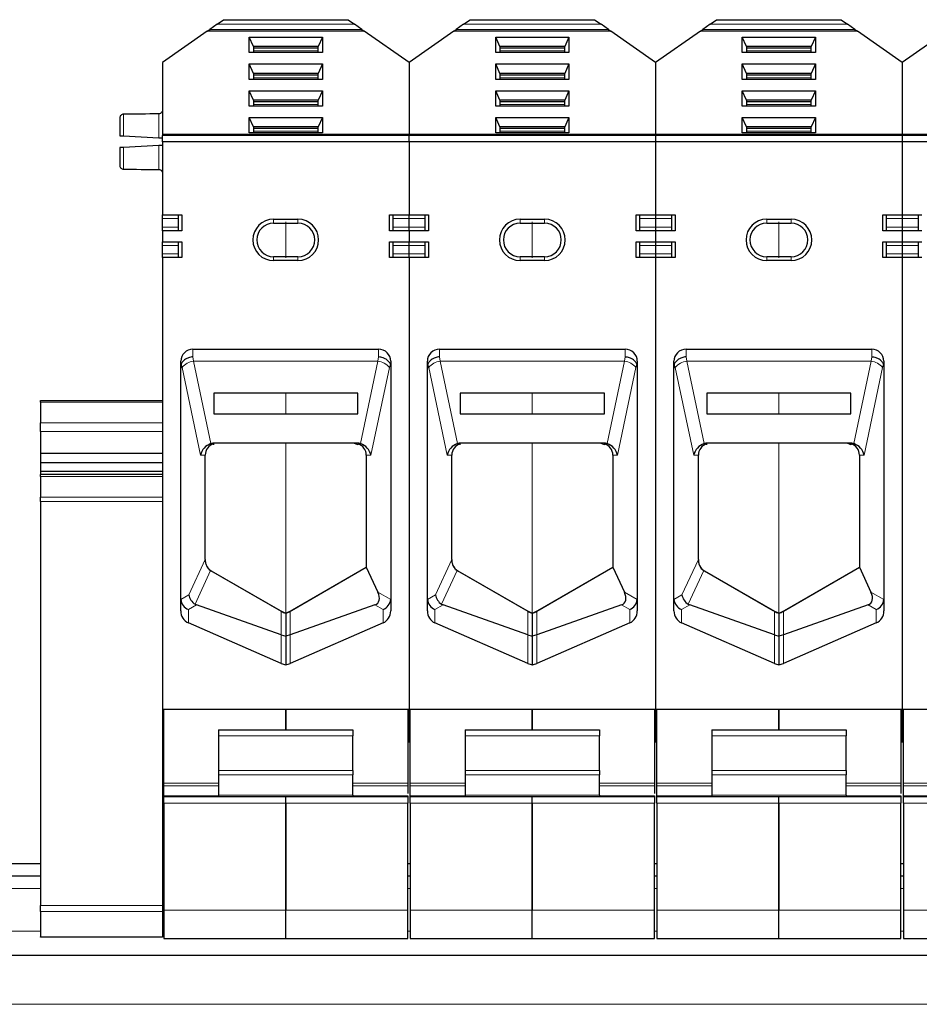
# Model space of a CAD drawing. Header units: millimetres. Extents: x 5 to 418, y 2 to 292.
# Tile 12 of 41: x 81 to 99, y 247 to 267. Entities that reach past the tile are written whole.
import ezdxf

# ---------------------------------------------------------------- set-up
doc = ezdxf.new("R2010")
doc.units = ezdxf.units.MM

msp = doc.modelspace()

# ---------------------------------------------------------------- linework, layer by layer
at = {"color": 7, "linetype": 'Continuous', "lineweight": 25}
for p, q in [((84.6195, 267.2784), (84.7509, 267.3704)), ((84.7509, 267.3704), (87.3009, 267.3704)), ((87.3009, 267.3704), (87.4323, 267.2784)), ((89.6695, 267.2784), (89.8009, 267.3704)), ((89.8009, 267.3704), (92.3509, 267.3704)), ((92.3509, 267.3704), (92.4823, 267.2784)), ((94.7195, 267.2784), (94.8509, 267.3704)), ((94.8509, 267.3704), (97.4009, 267.3704)), ((97.4009, 267.3704), (97.5323, 267.2784)), ((84.4173, 267.1368), (83.5009, 266.4952)), ((84.4173, 267.1368), (84.4678, 267.1722)), ((87.6345, 267.1368), (84.4173, 267.1368)), ((84.6195, 267.2784), (84.4678, 267.1722)), ((87.584, 267.1722), (87.4323, 267.2784)), ((87.584, 267.1722), (87.6345, 267.1368)), ((88.5509, 266.4952), (87.6345, 267.1368)), ((89.4673, 267.1368), (88.5509, 266.4952)), ((89.4673, 267.1368), (89.5178, 267.1722)), ((92.6845, 267.1368), (89.4673, 267.1368)), ((89.6695, 267.2784), (89.5178, 267.1722)), ((92.634, 267.1722), (92.4823, 267.2784)), ((92.634, 267.1722), (92.6845, 267.1368)), ((93.6009, 266.4952), (92.6845, 267.1368)), ((94.5173, 267.1368), (93.6009, 266.4952)), ((94.5173, 267.1368), (94.5678, 267.1722)), ((97.7345, 267.1368), (94.5173, 267.1368)), ((94.7195, 267.2784), (94.5678, 267.1722)), ((97.684, 267.1722), (97.5323, 267.2784)), ((97.684, 267.1722), (97.7345, 267.1368)), ((98.6509, 266.4952), (97.7345, 267.1368)), ((99.5673, 267.1368), (98.6509, 266.4952)), ((85.276, 267.0133), (86.7758, 267.0133)), ((85.276, 266.6964), (85.276, 267.0133)), ((85.3634, 266.819), (85.276, 267.0133)), ((86.7758, 267.0133), (86.6884, 266.819)), ((86.7758, 267.0133), (86.7758, 266.6964)), ((90.326, 267.0133), (91.8258, 267.0133)), ((90.326, 266.6964), (90.326, 267.0133)), ((90.4134, 266.819), (90.326, 267.0133)), ((91.8258, 267.0133), (91.7384, 266.819)), ((91.8258, 267.0133), (91.8258, 266.6964)), ((95.376, 267.0133), (96.8758, 267.0133)), ((95.376, 266.6964), (95.376, 267.0133)), ((95.4634, 266.819), (95.376, 267.0133)), ((96.8758, 267.0133), (96.7884, 266.819)), ((96.8758, 267.0133), (96.8758, 266.6964)), ((86.6884, 266.819), (85.3634, 266.819)), ((85.3634, 266.8189), (85.3634, 266.6964)), ((86.6884, 266.7836), (85.3634, 266.7836)), ((86.6884, 266.6964), (86.6884, 266.8189)), ((91.7384, 266.819), (90.4134, 266.819)), ((90.4134, 266.8189), (90.4134, 266.6964)), ((91.7384, 266.7836), (90.4134, 266.7836)), ((91.7384, 266.6964), (91.7384, 266.8189)), ((96.7884, 266.819), (95.4634, 266.819)), ((95.4634, 266.8189), (95.4634, 266.6964)), ((96.7884, 266.7836), (95.4634, 266.7836)), ((96.7884, 266.6964), (96.7884, 266.8189)), ((86.7758, 266.6964), (85.276, 266.6964)), ((91.8258, 266.6964), (90.326, 266.6964)), ((96.8758, 266.6964), (95.376, 266.6964)), ((83.5009, 266.4952), (83.5009, 265.0208)), ((85.276, 266.4647), (86.7758, 266.4647)), ((85.276, 266.1478), (85.276, 266.4647)), ((85.3634, 266.2704), (85.276, 266.4647)), ((86.7758, 266.4647), (86.6884, 266.2704)), ((86.7758, 266.4647), (86.7758, 266.1478)), ((88.5509, 266.4952), (88.5509, 265.0208)), ((90.326, 266.4647), (91.8258, 266.4647)), ((90.326, 266.1478), (90.326, 266.4647)), ((90.4134, 266.2704), (90.326, 266.4647)), ((91.8258, 266.4647), (91.7384, 266.2704)), ((91.8258, 266.4647), (91.8258, 266.1478)), ((93.6009, 266.4952), (93.6009, 265.0208)), ((95.376, 266.4647), (96.8758, 266.4647)), ((95.376, 266.1478), (95.376, 266.4647)), ((95.4634, 266.2704), (95.376, 266.4647)), ((96.8758, 266.4647), (96.7884, 266.2704)), ((96.8758, 266.4647), (96.8758, 266.1478)), ((98.6509, 266.4952), (98.6509, 265.0208)), ((86.7758, 266.1478), (85.276, 266.1478)), ((86.6884, 266.2704), (85.3634, 266.2704)), ((85.3634, 266.2703), (85.3634, 266.1478)), ((86.6884, 266.235), (85.3634, 266.235)), ((86.6884, 266.1478), (86.6884, 266.2703)), ((91.8258, 266.1478), (90.326, 266.1478)), ((91.7384, 266.2704), (90.4134, 266.2704)), ((90.4134, 266.2703), (90.4134, 266.1478)), ((91.7384, 266.235), (90.4134, 266.235)), ((91.7384, 266.1478), (91.7384, 266.2703)), ((96.8758, 266.1478), (95.376, 266.1478)), ((96.7884, 266.2704), (95.4634, 266.2704)), ((95.4634, 266.2703), (95.4634, 266.1478)), ((96.7884, 266.235), (95.4634, 266.235)), ((96.7884, 266.1478), (96.7884, 266.2703)), ((85.276, 265.9161), (86.7758, 265.9161)), ((85.276, 265.5992), (85.276, 265.9161)), ((85.3634, 265.7218), (85.276, 265.9161)), ((86.7758, 265.9161), (86.6884, 265.7218)), ((86.7758, 265.9161), (86.7758, 265.5992)), ((90.326, 265.9161), (91.8258, 265.9161)), ((90.326, 265.5992), (90.326, 265.9161)), ((90.4134, 265.7218), (90.326, 265.9161)), ((91.8258, 265.9161), (91.7384, 265.7218)), ((91.8258, 265.9161), (91.8258, 265.5992)), ((95.376, 265.9161), (96.8758, 265.9161)), ((95.376, 265.5992), (95.376, 265.9161)), ((95.4634, 265.7218), (95.376, 265.9161)), ((96.8758, 265.9161), (96.7884, 265.7218)), ((96.8758, 265.9161), (96.8758, 265.5992)), ((86.6884, 265.7218), (85.3634, 265.7218)), ((85.3634, 265.7217), (85.3634, 265.5992)), ((86.6884, 265.5992), (86.6884, 265.7217)), ((91.7384, 265.7218), (90.4134, 265.7218)), ((90.4134, 265.7217), (90.4134, 265.5992)), ((91.7384, 265.5992), (91.7384, 265.7217)), ((96.7884, 265.7218), (95.4634, 265.7218)), ((95.4634, 265.7217), (95.4634, 265.5992)), ((96.7884, 265.5992), (96.7884, 265.7217)), ((86.7758, 265.5992), (85.276, 265.5992)), ((86.6884, 265.6864), (85.3634, 265.6864)), ((91.8258, 265.5992), (90.326, 265.5992)), ((91.7384, 265.6864), (90.4134, 265.6864)), ((96.8758, 265.5992), (95.376, 265.5992)), ((96.7884, 265.6864), (95.4634, 265.6864)), ((85.276, 265.3675), (86.7758, 265.3675)), ((85.276, 265.0506), (85.276, 265.3675)), ((85.3634, 265.1731), (85.276, 265.3675)), ((86.7758, 265.3675), (86.6884, 265.1731)), ((86.7758, 265.3675), (86.7758, 265.0506)), ((90.326, 265.3675), (91.8258, 265.3675)), ((90.326, 265.0506), (90.326, 265.3675)), ((90.4134, 265.1731), (90.326, 265.3675)), ((91.8258, 265.3675), (91.7384, 265.1731)), ((91.8258, 265.3675), (91.8258, 265.0506)), ((95.376, 265.3675), (96.8758, 265.3675)), ((95.376, 265.0506), (95.376, 265.3675)), ((95.4634, 265.1731), (95.376, 265.3675)), ((96.8758, 265.3675), (96.7884, 265.1731)), ((96.8758, 265.3675), (96.8758, 265.0506)), ((85.3634, 265.1731), (85.3634, 265.0506)), ((86.6884, 265.1731), (85.3634, 265.1731)), ((86.6884, 265.1378), (85.3634, 265.1378)), ((86.6884, 265.0506), (86.6884, 265.1731)), ((90.4134, 265.1731), (90.4134, 265.0506)), ((91.7384, 265.1731), (90.4134, 265.1731)), ((91.7384, 265.1378), (90.4134, 265.1378)), ((91.7384, 265.0506), (91.7384, 265.1731)), ((95.4634, 265.1731), (95.4634, 265.0506)), ((96.7884, 265.1731), (95.4634, 265.1731)), ((96.7884, 265.1378), (95.4634, 265.1378)), ((96.7884, 265.0506), (96.7884, 265.1731)), ((82.6259, 264.9913), (82.6366, 264.9907)), ((82.7009, 264.9873), (83.4259, 264.9493)), ((88.5509, 265.0208), (83.5009, 265.0208)), ((83.5009, 265.0208), (83.5009, 264.9991)), ((83.5009, 264.8704), (83.5009, 264.9991)), ((86.7758, 265.0506), (85.276, 265.0506)), ((93.6009, 265.0208), (88.5509, 265.0208)), ((88.5509, 265.0208), (88.5509, 264.9991)), ((88.5509, 264.8704), (88.5509, 264.9991)), ((91.8258, 265.0506), (90.326, 265.0506)), ((98.6509, 265.0208), (93.6009, 265.0208)), ((93.6009, 264.9991), (93.6009, 265.0208)), ((93.6009, 264.9991), (93.6009, 264.8704)), ((96.8758, 265.0506), (95.376, 265.0506)), ((103.7009, 265.0208), (98.6509, 265.0208)), ((98.6509, 264.9991), (98.6509, 265.0208)), ((98.6509, 264.9991), (98.6509, 264.8704)), ((83.4259, 264.7915), (82.7009, 264.7535)), ((83.5009, 264.8704), (83.5009, 263.3704)), ((88.5509, 264.8704), (83.5009, 264.8704)), ((88.5509, 264.8704), (88.5509, 263.3704)), ((93.6009, 264.8704), (88.5509, 264.8704)), ((93.6009, 264.8704), (93.6009, 263.3704)), ((98.6509, 264.8704), (93.6009, 264.8704)), ((98.6509, 264.8704), (98.6509, 263.3704)), ((103.7009, 264.8704), (98.6509, 264.8704)), ((83.5009, 263.3704), (83.9009, 263.3704)), ((83.5009, 263.2954), (83.5009, 263.3704)), ((83.5009, 263.1204), (83.5009, 263.2954)), ((83.8259, 263.3704), (83.8259, 263.2954)), ((83.8259, 263.2954), (83.8259, 263.1204)), ((83.9009, 263.3704), (83.9009, 263.0454)), ((88.1509, 263.3704), (88.5509, 263.3704)), ((88.1509, 263.0454), (88.1509, 263.3704)), ((88.2259, 263.2954), (88.2259, 263.3704)), ((88.2259, 263.1204), (88.2259, 263.2954)), ((88.5509, 263.3704), (88.9509, 263.3704)), ((88.5509, 263.2954), (88.5509, 263.3704)), ((88.5509, 263.1204), (88.5509, 263.2954)), ((88.8759, 263.3704), (88.8759, 263.2954)), ((88.8759, 263.2954), (88.8759, 263.1204)), ((88.9509, 263.3704), (88.9509, 263.0454)), ((93.2009, 263.3704), (93.6009, 263.3704)), ((93.2009, 263.0454), (93.2009, 263.3704)), ((93.2759, 263.2954), (93.2759, 263.3704)), ((93.2759, 263.1204), (93.2759, 263.2954)), ((93.6009, 263.3704), (93.6009, 263.2954)), ((93.6009, 263.3704), (94.0009, 263.3704)), ((93.6009, 263.2954), (93.6009, 263.1204)), ((93.9259, 263.3704), (93.9259, 263.2954)), ((93.9259, 263.2954), (93.9259, 263.1204)), ((94.0009, 263.3704), (94.0009, 263.0454)), ((98.2509, 263.3704), (98.6509, 263.3704)), ((98.2509, 263.0454), (98.2509, 263.3704)), ((98.3259, 263.2954), (98.3259, 263.3704)), ((98.3259, 263.1204), (98.3259, 263.2954)), ((98.6509, 263.3704), (98.6509, 263.2954)), ((98.6509, 263.3704), (99.0509, 263.3704)), ((98.6509, 263.2954), (98.6509, 263.1204)), ((98.9759, 263.3704), (98.9759, 263.2954)), ((98.9759, 263.2954), (98.9759, 263.1204)), ((83.5009, 263.0454), (83.5009, 263.1204)), ((83.8259, 263.1204), (83.8259, 263.0454)), ((85.7759, 263.2815), (86.2759, 263.2815)), ((85.7759, 263.2017), (86.2759, 263.2017)), ((88.2259, 263.0454), (88.2259, 263.1204)), ((88.5509, 263.0454), (88.5509, 263.1204)), ((88.8759, 263.1204), (88.8759, 263.0454)), ((90.8259, 263.2815), (91.3259, 263.2815)), ((90.8259, 263.2017), (91.3259, 263.2017)), ((93.2759, 263.0454), (93.2759, 263.1204)), ((93.6009, 263.1204), (93.6009, 263.0454)), ((93.9259, 263.1204), (93.9259, 263.0454)), ((95.8759, 263.2815), (96.3759, 263.2815)), ((95.8759, 263.2017), (96.3759, 263.2017)), ((98.3259, 263.0454), (98.3259, 263.1204)), ((98.6509, 263.1204), (98.6509, 263.0454)), ((98.9759, 263.1204), (98.9759, 263.0454)), ((83.5009, 263.0454), (83.5009, 262.8204)), ((83.9009, 263.0454), (83.5009, 263.0454)), ((88.5509, 263.0454), (88.1509, 263.0454)), ((88.5509, 263.0454), (88.5509, 262.8204)), ((88.9509, 263.0454), (88.5509, 263.0454)), ((93.6009, 263.0454), (93.2009, 263.0454)), ((93.6009, 263.0454), (93.6009, 262.8204)), ((94.0009, 263.0454), (93.6009, 263.0454)), ((98.6509, 263.0454), (98.2509, 263.0454)), ((98.6509, 263.0454), (98.6509, 262.8204)), ((99.0509, 263.0454), (98.6509, 263.0454)), ((83.5009, 262.8204), (83.9009, 262.8204)), ((83.5009, 262.7454), (83.5009, 262.8204)), ((83.5009, 262.5704), (83.5009, 262.7454)), ((83.8259, 262.8204), (83.8259, 262.7454)), ((83.8259, 262.7454), (83.8259, 262.5704)), ((83.9009, 262.8204), (83.9009, 262.4954)), ((88.1509, 262.4954), (88.1509, 262.8204)), ((88.1509, 262.8204), (88.5509, 262.8204)), ((88.2259, 262.7454), (88.2259, 262.8204)), ((88.2259, 262.5704), (88.2259, 262.7454)), ((88.5509, 262.8204), (88.9509, 262.8204)), ((88.5509, 262.7454), (88.5509, 262.8204)), ((88.5509, 262.5704), (88.5509, 262.7454)), ((88.8759, 262.8204), (88.8759, 262.7454)), ((88.8759, 262.7454), (88.8759, 262.5704)), ((88.9509, 262.8204), (88.9509, 262.4954)), ((93.2009, 262.8204), (93.6009, 262.8204)), ((93.2009, 262.4954), (93.2009, 262.8204)), ((93.2759, 262.7454), (93.2759, 262.8204)), ((93.2759, 262.5704), (93.2759, 262.7454)), ((93.6009, 262.8204), (93.6009, 262.7454)), ((93.6009, 262.8204), (94.0009, 262.8204)), ((93.6009, 262.7454), (93.6009, 262.5704)), ((93.9259, 262.8204), (93.9259, 262.7454)), ((93.9259, 262.7454), (93.9259, 262.5704)), ((94.0009, 262.8204), (94.0009, 262.4954)), ((98.2509, 262.8204), (98.6509, 262.8204)), ((98.2509, 262.4954), (98.2509, 262.8204)), ((98.3259, 262.7454), (98.3259, 262.8204)), ((98.3259, 262.5704), (98.3259, 262.7454)), ((98.6509, 262.8204), (98.6509, 262.7454)), ((98.6509, 262.8204), (99.0509, 262.8204)), ((98.6509, 262.7454), (98.6509, 262.5704)), ((98.9759, 262.8204), (98.9759, 262.7454)), ((98.9759, 262.7454), (98.9759, 262.5704)), ((83.5009, 262.4954), (83.5009, 262.5704)), ((83.5009, 262.4954), (83.5009, 253.2453)), ((83.9009, 262.4954), (83.5009, 262.4954)), ((83.8259, 262.5704), (83.8259, 262.4954)), ((86.2759, 262.5142), (85.7759, 262.5142)), ((88.5509, 262.4954), (88.1509, 262.4954)), ((88.2259, 262.4954), (88.2259, 262.5704)), ((88.5509, 262.4954), (88.5509, 262.5704)), ((88.5509, 262.4954), (88.5509, 253.2453)), ((88.9509, 262.4954), (88.5509, 262.4954)), ((88.8759, 262.5704), (88.8759, 262.4954)), ((91.3259, 262.5142), (90.8259, 262.5142)), ((93.6009, 262.4954), (93.2009, 262.4954)), ((93.2759, 262.4954), (93.2759, 262.5704)), ((93.6009, 262.5704), (93.6009, 262.4954)), ((93.6009, 262.4954), (93.6009, 253.2453)), ((94.0009, 262.4954), (93.6009, 262.4954)), ((93.9259, 262.5704), (93.9259, 262.4954)), ((96.3759, 262.5142), (95.8759, 262.5142)), ((98.6509, 262.4954), (98.2509, 262.4954)), ((98.3259, 262.4954), (98.3259, 262.5704)), ((98.6509, 262.5704), (98.6509, 262.4954)), ((98.6509, 262.4954), (98.6509, 253.2453)), ((99.0509, 262.4954), (98.6509, 262.4954)), ((98.9759, 262.5704), (98.9759, 262.4954)), ((86.2759, 262.4343), (85.7759, 262.4343)), ((91.3259, 262.4343), (90.8259, 262.4343)), ((96.3759, 262.4343), (95.8759, 262.4343)), ((84.1259, 260.6204), (87.9259, 260.6204)), ((89.1759, 260.6204), (92.9759, 260.6204)), ((94.2259, 260.6204), (98.0259, 260.6204)), ((83.8759, 255.2562), (83.8759, 260.3704)), ((88.1759, 260.3704), (88.1759, 255.2562)), ((88.9259, 255.2562), (88.9259, 260.3704)), ((93.2259, 260.3704), (93.2259, 255.2562)), ((93.9759, 255.2562), (93.9759, 260.3704)), ((98.2759, 260.3704), (98.2759, 255.2562)), ((87.5009, 259.7204), (84.5509, 259.7204)), ((84.5509, 259.7204), (84.5509, 259.2954)), ((87.5009, 259.2954), (87.5009, 259.7204)), ((92.5509, 259.7204), (89.6009, 259.7204)), ((89.6009, 259.7204), (89.6009, 259.2954)), ((92.5509, 259.2954), (92.5509, 259.7204)), ((97.6009, 259.7204), (94.6509, 259.7204)), ((94.6509, 259.7204), (94.6509, 259.2954)), ((97.6009, 259.2954), (97.6009, 259.7204)), ((81.0009, 259.5703), (83.5009, 259.5703)), ((81.0009, 259.5337), (81.0009, 259.5703)), ((81.0009, 259.5337), (81.0009, 259.1087)), ((84.5509, 259.2954), (87.5009, 259.2954)), ((89.6009, 259.2954), (92.5509, 259.2954)), ((94.6509, 259.2954), (97.6009, 259.2954)), ((81.0009, 258.9319), (81.0009, 259.1087)), ((81.0009, 258.9319), (81.0009, 258.49)), ((84.5509, 258.6599), (84.5509, 258.6838)), ((87.4826, 258.6953), (84.5692, 258.6953)), ((87.5009, 258.6838), (87.5009, 258.6599)), ((89.6009, 258.6599), (89.6009, 258.6838)), ((92.5326, 258.6953), (89.6192, 258.6953)), ((92.5509, 258.6838), (92.5509, 258.6599)), ((94.6509, 258.6599), (94.6509, 258.6838)), ((97.5826, 258.6953), (94.6692, 258.6953)), ((97.6009, 258.6838), (97.6009, 258.6599)), ((81.0009, 258.49), (83.5009, 258.49)), ((81.0009, 258.49), (81.0009, 258.2955)), ((84.3759, 256.3109), (84.3759, 258.4453)), ((87.6759, 258.4453), (87.6759, 256.1504)), ((89.4259, 256.3109), (89.4259, 258.4453)), ((92.7259, 258.4453), (92.7259, 256.1504)), ((94.4759, 256.3109), (94.4759, 258.4453)), ((97.7759, 258.4453), (97.7759, 256.1504)), ((81.0009, 258.2955), (83.5009, 258.2955)), ((81.0009, 258.2955), (81.0009, 258.1187)), ((81.0009, 258.1187), (83.5009, 258.1187)), ((81.0009, 258.1187), (81.0009, 258.0493)), ((83.5009, 258.0493), (81.0009, 258.0493)), ((81.0009, 258.0127), (81.0009, 258.0493)), ((81.0009, 258.0127), (81.0009, 257.5877)), ((81.0009, 257.4993), (81.0009, 257.5877)), ((81.0009, 257.4993), (81.0009, 249.2189)), ((84.3759, 256.3109), (84.3759, 256.2947)), ((89.4259, 256.3109), (89.4259, 256.2947)), ((94.4759, 256.3109), (94.4759, 256.2947)), ((84.4877, 256.0857), (85.9349, 255.2481)), ((84.5009, 256.0782), (85.9099, 255.2647)), ((86.1169, 255.2481), (87.6759, 256.1504)), ((86.1419, 255.2647), (87.6759, 256.1504)), ((87.676, 256.1504), (87.9108, 255.6412)), ((89.5377, 256.0857), (90.9849, 255.2481)), ((89.5509, 256.0782), (90.9599, 255.2647)), ((91.1669, 255.2481), (92.7259, 256.1504)), ((91.1919, 255.2647), (92.7259, 256.1504)), ((92.726, 256.1504), (92.9608, 255.6412)), ((94.5877, 256.0857), (96.0349, 255.2481)), ((94.6009, 256.0782), (96.0099, 255.2647)), ((96.2169, 255.2481), (97.7759, 256.1504)), ((96.2419, 255.2647), (97.7759, 256.1504)), ((97.776, 256.1504), (98.0108, 255.6412)), ((85.9349, 254.7648), (84.2003, 255.378)), ((87.8515, 255.378), (86.1169, 254.7648)), ((90.9849, 254.7648), (89.2503, 255.378)), ((92.9015, 255.378), (91.1669, 254.7648)), ((96.0349, 254.7648), (94.3003, 255.378)), ((97.9515, 255.378), (96.2169, 254.7648)), ((86.0259, 255.2092), (86.0259, 254.741)), ((91.0759, 255.2092), (91.0759, 254.741)), ((96.1259, 255.2092), (96.1259, 254.741)), ((85.9349, 254.1809), (84.0312, 255.01)), ((88.0206, 255.01), (86.1169, 254.1809)), ((90.9849, 254.1809), (89.0812, 255.01)), ((93.0706, 255.01), (91.1669, 254.1809)), ((96.0349, 254.1809), (94.1312, 255.01)), ((98.1206, 255.01), (96.2169, 254.1809)), ((85.9349, 254.7648), (86.0259, 254.741)), ((86.1169, 254.7648), (86.0259, 254.741)), ((86.0259, 254.741), (86.0259, 254.1517)), ((90.9849, 254.7648), (91.0759, 254.741)), ((91.1669, 254.7648), (91.0759, 254.741)), ((91.0759, 254.741), (91.0759, 254.1517)), ((96.0349, 254.7648), (96.1259, 254.741)), ((96.2169, 254.7648), (96.1259, 254.741)), ((96.1259, 254.741), (96.1259, 254.1517)), ((83.5009, 253.2453), (88.5509, 253.2453)), ((83.5009, 253.2453), (83.5009, 252.5705)), ((83.5259, 253.2453), (86.0259, 253.2453)), ((83.5259, 251.7263), (83.5259, 253.2453)), ((86.0259, 252.8205), (86.0259, 253.2453)), ((86.0259, 253.2453), (88.5259, 253.2453)), ((86.0259, 253.2453), (86.0259, 252.8205)), ((88.5259, 253.2453), (88.5259, 251.7263)), ((88.5509, 253.2453), (93.6009, 253.2453)), ((88.5509, 253.2453), (88.5509, 252.5702)), ((88.5759, 253.2453), (91.0759, 253.2453)), ((88.5759, 251.7263), (88.5759, 253.2453)), ((91.0759, 252.8205), (91.0759, 253.2453)), ((91.0759, 253.2453), (93.5759, 253.2453)), ((91.0759, 253.2453), (91.0759, 252.8205)), ((93.5759, 253.2453), (93.5759, 251.7263)), ((93.6009, 253.2453), (93.6009, 252.5702)), ((93.6009, 253.2453), (98.6509, 253.2453)), ((93.6259, 253.2453), (96.1259, 253.2453)), ((93.6259, 251.7263), (93.6259, 253.2453)), ((96.1259, 252.8205), (96.1259, 253.2453)), ((96.1259, 253.2453), (98.6259, 253.2453)), ((96.1259, 253.2453), (96.1259, 252.8205)), ((98.6259, 253.2453), (98.6259, 251.7263)), ((98.6509, 253.2453), (98.6509, 252.5702)), ((98.6509, 253.2453), (103.7009, 253.2453)), ((98.6759, 253.2453), (101.1759, 253.2453)), ((98.6759, 251.7263), (98.6759, 253.2453)), ((84.6508, 252.8206), (87.4008, 252.8204)), ((84.6508, 252.8206), (84.6508, 252.6956)), ((87.4008, 252.8204), (87.4008, 252.6954)), ((89.7008, 252.8206), (92.4508, 252.8204)), ((89.7008, 252.8206), (89.7008, 252.6956)), ((92.4508, 252.8204), (92.4508, 252.6954)), ((94.7508, 252.8206), (97.5008, 252.8204)), ((94.7508, 252.8206), (94.7508, 252.6956)), ((97.5008, 252.8204), (97.5008, 252.6954)), ((84.6508, 252.6956), (84.6507, 251.9848)), ((87.4007, 251.9846), (87.4008, 252.6954)), ((89.7008, 252.6956), (89.7007, 251.9848)), ((92.4507, 251.9846), (92.4508, 252.6954)), ((94.7508, 252.6956), (94.7507, 251.9848)), ((97.5007, 251.9846), (97.5008, 252.6954)), ((83.5009, 252.5705), (83.5009, 249.2189)), ((83.5009, 252.5702), (83.5259, 252.5702)), ((88.5259, 252.5702), (88.5509, 252.5702)), ((88.5509, 252.5702), (88.5759, 252.5702)), ((93.5759, 252.5702), (93.6009, 252.5702)), ((93.6009, 252.5702), (93.6259, 252.5702)), ((98.6259, 252.5702), (98.6759, 252.5702)), ((84.6507, 251.9848), (84.6507, 251.8964)), ((84.6507, 251.8964), (84.6507, 251.4822)), ((87.4007, 251.9846), (87.4007, 251.8962)), ((87.4007, 251.482), (87.4007, 251.8962)), ((89.7007, 251.9848), (89.7007, 251.8964)), ((89.7007, 251.8964), (89.7007, 251.4822)), ((92.4507, 251.9846), (92.4507, 251.8962)), ((92.4507, 251.482), (92.4507, 251.8962)), ((94.7507, 251.9848), (94.7507, 251.8964)), ((94.7507, 251.8964), (94.7507, 251.4822)), ((97.5007, 251.9846), (97.5007, 251.8962)), ((97.5007, 251.482), (97.5007, 251.8962)), ((83.5259, 251.6733), (83.5259, 251.7263)), ((83.5259, 251.4672), (83.5259, 251.6733)), ((88.5259, 251.7263), (88.5259, 251.6733)), ((88.5259, 251.6733), (88.5259, 251.5125)), ((88.5759, 251.6733), (88.5759, 251.7263)), ((88.5759, 251.4672), (88.5759, 251.6733)), ((93.5759, 251.7263), (93.5759, 251.6733)), ((93.5759, 251.6733), (93.5759, 251.5125)), ((93.6259, 251.6733), (93.6259, 251.7263)), ((93.6259, 251.4672), (93.6259, 251.6733)), ((98.6259, 251.7263), (98.6259, 251.6733)), ((98.6259, 251.6733), (98.6259, 251.5125)), ((98.6759, 251.6733), (98.6759, 251.7263)), ((98.6759, 251.4672), (98.6759, 251.6733)), ((83.5259, 251.4453), (83.5259, 251.4672)), ((86.0259, 251.4453), (83.5259, 251.4453)), ((83.5259, 251.3173), (83.5259, 251.4453)), ((84.6507, 251.4822), (84.6507, 251.4456)), ((87.4007, 251.4454), (84.6507, 251.4456)), ((86.0259, 251.4453), (86.0259, 251.4455)), ((86.0259, 251.3173), (86.0259, 251.4453)), ((88.5259, 251.4453), (86.0259, 251.4453)), ((87.4007, 251.482), (87.4007, 251.4454)), ((88.5259, 251.4672), (88.5259, 251.4453)), ((88.5259, 251.4453), (88.5259, 251.3173)), ((88.5759, 251.4453), (88.5759, 251.4672)), ((88.5759, 251.3173), (88.5759, 251.4453)), ((91.0759, 251.4453), (88.5759, 251.4453)), ((89.7007, 251.4822), (89.7007, 251.4456)), ((92.4507, 251.4454), (89.7007, 251.4456)), ((91.0759, 251.4453), (91.0759, 251.4455)), ((91.0759, 251.3173), (91.0759, 251.4453)), ((93.5759, 251.4453), (91.0759, 251.4453)), ((92.4507, 251.482), (92.4507, 251.4454)), ((93.5759, 251.4672), (93.5759, 251.4453)), ((93.5759, 251.4453), (93.5759, 251.3173)), ((93.6259, 251.4453), (93.6259, 251.4672)), ((93.6259, 251.3173), (93.6259, 251.4453)), ((96.1259, 251.4453), (93.6259, 251.4453)), ((94.7507, 251.4822), (94.7507, 251.4456)), ((97.5007, 251.4454), (94.7507, 251.4456)), ((96.1259, 251.4453), (96.1259, 251.4455)), ((96.1259, 251.3173), (96.1259, 251.4453)), ((98.6259, 251.4453), (96.1259, 251.4453)), ((97.5007, 251.482), (97.5007, 251.4454)), ((98.6259, 251.4672), (98.6259, 251.4453)), ((98.6259, 251.4453), (98.6259, 251.3173)), ((98.6759, 251.4453), (98.6759, 251.4672)), ((101.1759, 251.4453), (98.6759, 251.4453)), ((98.6759, 251.3173), (98.6759, 251.4453)), ((83.5259, 251.3173), (83.5259, 249.1273)), ((86.0259, 249.1273), (86.0259, 251.3173)), ((86.0259, 251.3173), (86.0259, 249.1273)), ((88.5259, 249.1273), (88.5259, 251.3173)), ((88.5759, 251.3173), (88.5759, 249.1273)), ((91.0759, 249.1273), (91.0759, 251.3173)), ((91.0759, 251.3173), (91.0759, 249.1273)), ((93.5759, 249.1273), (93.5759, 251.3173)), ((93.6259, 251.3173), (93.6259, 249.1273)), ((96.1259, 249.1273), (96.1259, 251.3173)), ((96.1259, 251.3173), (96.1259, 249.1273)), ((98.6259, 249.1273), (98.6259, 251.3173)), ((98.6759, 251.3173), (98.6759, 249.1273)), ((81.0009, 250.0703), (76.1509, 250.0703)), ((83.5259, 250.0703), (83.5009, 250.0703)), ((88.5759, 250.0703), (88.5259, 250.0703)), ((93.6259, 250.0703), (93.5759, 250.0703)), ((98.6759, 250.0703), (98.6259, 250.0703)), ((81.0009, 249.8203), (76.1509, 249.8203)), ((83.5259, 249.8203), (83.5009, 249.8203)), ((88.5759, 249.8203), (88.5259, 249.8203)), ((93.6259, 249.8203), (93.5759, 249.8203)), ((98.6759, 249.8203), (98.6259, 249.8203)), ((81.0009, 249.0981), (81.0009, 249.2189)), ((83.5009, 249.2189), (83.5009, 249.0981)), ((81.0009, 249.0981), (81.0009, 248.5746)), ((83.5009, 249.0981), (83.5009, 248.5746)), ((83.5259, 249.1273), (83.5259, 248.5415)), ((86.0259, 248.5415), (86.0259, 249.1273)), ((88.5259, 248.5415), (88.5259, 249.1273)), ((88.5759, 249.1273), (88.5759, 248.5415)), ((91.0759, 248.5415), (91.0759, 249.1273)), ((93.5759, 248.5415), (93.5759, 249.1273)), ((93.6259, 249.1273), (93.6259, 248.5415)), ((96.1259, 248.5415), (96.1259, 249.1273)), ((98.6259, 248.5415), (98.6259, 249.1273)), ((98.6759, 249.1273), (98.6759, 248.5415)), ((81.0009, 248.5703), (81.0009, 248.5746)), ((83.5009, 248.5703), (81.0009, 248.5703)), ((83.5009, 248.5746), (83.5009, 248.5703)), ((83.5259, 248.5415), (86.0259, 248.5415)), ((86.0259, 248.5415), (88.5259, 248.5415)), ((88.5759, 248.5415), (91.0759, 248.5415)), ((91.0759, 248.5415), (93.5759, 248.5415)), ((93.6259, 248.5415), (96.1259, 248.5415)), ((96.1259, 248.5415), (98.6259, 248.5415)), ((98.6759, 248.5415), (101.1759, 248.5415)), ((118.6509, 248.1953), (67.4009, 248.1953))]:
    msp.add_line(p, q, dxfattribs=at)
at = {"color": 7, "linetype": 'Continuous', "lineweight": 18}
for p, q in [((84.4678, 267.1722), (87.584, 267.1722)), ((87.4323, 267.2784), (84.6195, 267.2784)), ((89.5178, 267.1722), (92.634, 267.1722)), ((92.4823, 267.2784), (89.6695, 267.2784)), ((94.5678, 267.1722), (97.684, 267.1722)), ((97.5323, 267.2784), (94.7195, 267.2784)), ((86.6884, 266.7309), (85.3634, 266.7309)), ((91.7384, 266.7309), (90.4134, 266.7309)), ((96.7884, 266.7309), (95.4634, 266.7309)), ((86.6884, 266.1822), (85.3634, 266.1822)), ((91.7384, 266.1822), (90.4134, 266.1822)), ((96.7884, 266.1822), (95.4634, 266.1822)), ((86.6884, 265.6336), (85.3634, 265.6336)), ((91.7384, 265.6336), (90.4134, 265.6336)), ((96.7884, 265.6336), (95.4634, 265.6336)), ((82.7009, 265.4334), (82.7009, 264.9873)), ((83.4259, 264.9493), (83.4259, 265.44)), ((83.5009, 264.9991), (88.5509, 264.9991)), ((86.6884, 265.085), (85.3634, 265.085)), ((88.5509, 264.9991), (93.6009, 264.9991)), ((91.7384, 265.085), (90.4134, 265.085)), ((93.6009, 264.9991), (98.6509, 264.9991)), ((96.7884, 265.085), (95.4634, 265.085)), ((98.6509, 264.9991), (103.7009, 264.9991)), ((82.7009, 264.7535), (82.7009, 264.3074)), ((83.4259, 264.3009), (83.4259, 264.7915)), ((83.8259, 263.2954), (83.5009, 263.2954)), ((88.2259, 263.2954), (88.5509, 263.2954)), ((88.8759, 263.2954), (88.5509, 263.2954)), ((93.2759, 263.2954), (93.6009, 263.2954)), ((93.9259, 263.2954), (93.6009, 263.2954)), ((98.3259, 263.2954), (98.6509, 263.2954)), ((98.9759, 263.2954), (98.6509, 263.2954)), ((83.8259, 263.1204), (83.5009, 263.1204)), ((85.7759, 263.2815), (85.7759, 263.2017)), ((86.0259, 263.2267), (86.0259, 262.4892)), ((86.2759, 263.2017), (86.2759, 263.2815)), ((88.5509, 263.1204), (88.2259, 263.1204)), ((88.8759, 263.1204), (88.5509, 263.1204)), ((90.8259, 263.2815), (90.8259, 263.2017)), ((91.0759, 263.2267), (91.0759, 262.4892)), ((91.3259, 263.2017), (91.3259, 263.2815)), ((93.6009, 263.1204), (93.2759, 263.1204)), ((93.9259, 263.1204), (93.6009, 263.1204)), ((95.8759, 263.2815), (95.8759, 263.2017)), ((96.1259, 263.2267), (96.1259, 262.4892)), ((96.3759, 263.2017), (96.3759, 263.2815)), ((98.6509, 263.1204), (98.3259, 263.1204)), ((98.9759, 263.1204), (98.6509, 263.1204)), ((83.8259, 262.7454), (83.5009, 262.7454)), ((88.2259, 262.7454), (88.5509, 262.7454)), ((88.8759, 262.7454), (88.5509, 262.7454)), ((93.2759, 262.7454), (93.6009, 262.7454)), ((93.9259, 262.7454), (93.6009, 262.7454)), ((98.3259, 262.7454), (98.6509, 262.7454)), ((98.9759, 262.7454), (98.6509, 262.7454)), ((83.8259, 262.5704), (83.5009, 262.5704)), ((85.7759, 262.5142), (85.7759, 262.4343)), ((86.2759, 262.4343), (86.2759, 262.5142)), ((88.5509, 262.5704), (88.2259, 262.5704)), ((88.8759, 262.5704), (88.5509, 262.5704)), ((90.8259, 262.5142), (90.8259, 262.4343)), ((91.3259, 262.4343), (91.3259, 262.5142)), ((93.6009, 262.5704), (93.2759, 262.5704)), ((93.9259, 262.5704), (93.6009, 262.5704)), ((95.8759, 262.5142), (95.8759, 262.4343)), ((96.3759, 262.4343), (96.3759, 262.5142)), ((98.6509, 262.5704), (98.3259, 262.5704)), ((98.9759, 262.5704), (98.6509, 262.5704)), ((84.1259, 260.6204), (84.1259, 260.463)), ((84.1384, 260.3704), (84.1259, 260.463)), ((87.9259, 260.4628), (87.9134, 260.3704)), ((87.9259, 260.4628), (87.9259, 260.6204)), ((89.1759, 260.6204), (89.1759, 260.463)), ((89.1884, 260.3704), (89.1759, 260.463)), ((92.9759, 260.4628), (92.9634, 260.3704)), ((92.9759, 260.4628), (92.9759, 260.6204)), ((94.2259, 260.6204), (94.2259, 260.463)), ((94.2384, 260.3704), (94.2259, 260.463)), ((98.0259, 260.4628), (98.0134, 260.3704)), ((98.0259, 260.4628), (98.0259, 260.6204)), ((83.9035, 260.2454), (83.8838, 260.3105)), ((87.9134, 260.3704), (84.1384, 260.3704)), ((84.1384, 260.3704), (84.4928, 258.6841)), ((87.559, 258.6841), (87.9134, 260.3704)), ((88.168, 260.3104), (88.1483, 260.2454)), ((88.9535, 260.2454), (88.9338, 260.3105)), ((92.9634, 260.3704), (89.1884, 260.3704)), ((89.1884, 260.3704), (89.5428, 258.6841)), ((92.609, 258.6841), (92.9634, 260.3704)), ((93.218, 260.3104), (93.1983, 260.2454)), ((94.0035, 260.2454), (93.9838, 260.3105)), ((98.0134, 260.3704), (94.2384, 260.3704)), ((94.2384, 260.3704), (94.5928, 258.6841)), ((97.659, 258.6841), (98.0134, 260.3704)), ((98.268, 260.3104), (98.2483, 260.2454)), ((84.2818, 258.4453), (83.9035, 260.2454)), ((88.1483, 260.2454), (87.7701, 258.4453)), ((89.3318, 258.4453), (88.9535, 260.2454)), ((93.1983, 260.2454), (92.8201, 258.4453)), ((94.3818, 258.4453), (94.0035, 260.2454)), ((98.2483, 260.2454), (97.8701, 258.4453)), ((86.0259, 259.7204), (86.0259, 259.2954)), ((91.0759, 259.7204), (91.0759, 259.2954)), ((96.1259, 259.7204), (96.1259, 259.2954)), ((83.5009, 259.5337), (81.0009, 259.5337)), ((81.0009, 259.1087), (83.5009, 259.1087)), ((83.5009, 258.9319), (81.0009, 258.9319)), ((86.0259, 258.6953), (86.0259, 255.216)), ((91.0759, 258.6953), (91.0759, 255.216)), ((96.1259, 258.6953), (96.1259, 255.216)), ((84.3759, 258.4453), (84.2818, 258.4453)), ((87.7701, 258.4453), (87.6759, 258.4453)), ((89.4259, 258.4453), (89.3318, 258.4453)), ((92.8201, 258.4453), (92.7259, 258.4453)), ((94.4759, 258.4453), (94.3818, 258.4453)), ((97.8701, 258.4453), (97.7759, 258.4453)), ((83.5009, 258.0127), (81.0009, 258.0127)), ((81.0009, 257.5877), (83.5009, 257.5877)), ((83.5009, 257.4993), (81.0009, 257.4993)), ((84.041, 255.5846), (84.3759, 256.3109)), ((89.091, 255.5846), (89.4259, 256.3109)), ((94.141, 255.5846), (94.4759, 256.3109)), ((84.1685, 255.3934), (84.4877, 256.0857)), ((89.2185, 255.3934), (89.5377, 256.0857)), ((94.2685, 255.3934), (94.5877, 256.0857)), ((87.9108, 255.6412), (88.1748, 255.4921)), ((92.9608, 255.6412), (93.2248, 255.4921)), ((98.0108, 255.6412), (98.2748, 255.4921)), ((83.877, 255.4921), (84.041, 255.5846)), ((88.927, 255.4921), (89.091, 255.5846)), ((93.977, 255.4921), (94.141, 255.5846)), ((84.2003, 255.378), (84.0312, 255.2825)), ((84.0312, 255.2825), (84.0312, 255.01)), ((85.9349, 255.2481), (85.9349, 254.7648)), ((86.1169, 254.7648), (86.1169, 255.2481)), ((88.0206, 255.2826), (87.8515, 255.378)), ((88.0206, 255.01), (88.0206, 255.2826)), ((89.2503, 255.378), (89.0812, 255.2825)), ((89.0812, 255.2825), (89.0812, 255.01)), ((90.9849, 255.2481), (90.9849, 254.7648)), ((91.1669, 254.7648), (91.1669, 255.2481)), ((93.0706, 255.2826), (92.9015, 255.378)), ((93.0706, 255.01), (93.0706, 255.2826)), ((94.3003, 255.378), (94.1312, 255.2825)), ((94.1312, 255.2825), (94.1312, 255.01)), ((96.0349, 255.2481), (96.0349, 254.7648)), ((96.2169, 254.7648), (96.2169, 255.2481)), ((98.1206, 255.2826), (97.9515, 255.378)), ((98.1206, 255.01), (98.1206, 255.2826)), ((85.9349, 254.1809), (85.9349, 254.7648)), ((86.1169, 254.7648), (86.1169, 254.1809)), ((90.9849, 254.1809), (90.9849, 254.7648)), ((91.1669, 254.7648), (91.1669, 254.1809)), ((96.0349, 254.1809), (96.0349, 254.7648)), ((96.2169, 254.7648), (96.2169, 254.1809)), ((87.4008, 252.6954), (84.6508, 252.6956)), ((92.4508, 252.6954), (89.7008, 252.6956)), ((97.5008, 252.6954), (94.7508, 252.6956)), ((84.6507, 251.9848), (87.4007, 251.9846)), ((87.4007, 251.8962), (84.6507, 251.8964)), ((89.7007, 251.9848), (92.4507, 251.9846)), ((92.4507, 251.8962), (89.7007, 251.8964)), ((94.7507, 251.9848), (97.5007, 251.9846)), ((97.5007, 251.8962), (94.7507, 251.8964)), ((84.6507, 251.7263), (83.5259, 251.7263)), ((84.6507, 251.6733), (83.5259, 251.6733)), ((88.5259, 251.7263), (87.4007, 251.7263)), ((88.5259, 251.6733), (87.4007, 251.6733)), ((89.7007, 251.7263), (88.5759, 251.7263)), ((89.7007, 251.6733), (88.5759, 251.6733)), ((93.5759, 251.7263), (92.4507, 251.7263)), ((93.5759, 251.6733), (92.4507, 251.6733)), ((94.7507, 251.7263), (93.6259, 251.7263)), ((94.7507, 251.6733), (93.6259, 251.6733)), ((98.6259, 251.7263), (97.5007, 251.7263)), ((98.6259, 251.6733), (97.5007, 251.6733)), ((99.8007, 251.7263), (98.6759, 251.7263)), ((99.8007, 251.6733), (98.6759, 251.6733)), ((84.6507, 251.4672), (83.5259, 251.4672)), ((84.6507, 251.4822), (87.4007, 251.482)), ((87.4007, 251.4672), (88.5259, 251.4672)), ((89.7007, 251.4672), (88.5759, 251.4672)), ((89.7007, 251.4822), (92.4507, 251.482)), ((92.4507, 251.4672), (93.5759, 251.4672)), ((94.7507, 251.4672), (93.6259, 251.4672)), ((94.7507, 251.4822), (97.5007, 251.482)), ((97.5007, 251.4672), (98.6259, 251.4672)), ((99.8007, 251.4672), (98.6759, 251.4672)), ((86.0259, 251.3173), (83.5259, 251.3173)), ((88.5259, 251.3173), (86.0259, 251.3173)), ((91.0759, 251.3173), (88.5759, 251.3173)), ((93.5759, 251.3173), (91.0759, 251.3173)), ((96.1259, 251.3173), (93.6259, 251.3173)), ((98.6259, 251.3173), (96.1259, 251.3173)), ((101.1759, 251.3173), (98.6759, 251.3173)), ((81.0009, 249.5703), (76.1509, 249.5703)), ((83.5259, 249.5703), (83.5009, 249.5703)), ((88.5759, 249.5703), (88.5259, 249.5703)), ((93.6259, 249.5703), (93.5759, 249.5703)), ((98.6759, 249.5703), (98.6259, 249.5703)), ((81.0009, 249.2189), (83.5009, 249.2189)), ((83.5009, 249.0981), (81.0009, 249.0981)), ((83.5259, 249.1273), (86.0259, 249.1273)), ((88.5259, 249.1273), (86.0259, 249.1273)), ((88.5759, 249.1273), (91.0759, 249.1273)), ((93.5759, 249.1273), (91.0759, 249.1273)), ((93.6259, 249.1273), (96.1259, 249.1273)), ((98.6259, 249.1273), (96.1259, 249.1273)), ((98.6759, 249.1273), (101.1759, 249.1273)), ((81.0009, 248.6953), (76.1509, 248.6953)), ((81.0009, 248.5746), (83.5009, 248.5746)), ((83.5259, 248.6953), (83.5009, 248.6953)), ((88.5759, 248.6953), (88.5259, 248.6953)), ((93.6259, 248.6953), (93.5759, 248.6953)), ((98.6759, 248.6953), (98.6259, 248.6953)), ((118.6509, 247.1953), (67.4009, 247.1953))]:
    msp.add_line(p, q, dxfattribs=at)
at = {"color": 7, "linetype": 'Continuous', "lineweight": 25}
for centre, radius, start, end in [((85.7759, 262.8579), 0.4236, 90, 270), ((85.7759, 262.8579), 0.3437, 90, 270), ((86.2759, 262.8579), 0.4236, 270, 90), ((86.2759, 262.8579), 0.3438, 270, 90), ((90.8259, 262.8579), 0.4236, 90, 270), ((90.8259, 262.8579), 0.3437, 90, 270), ((91.3259, 262.8579), 0.4236, 270, 90), ((91.3259, 262.8579), 0.3438, 270, 90), ((95.8759, 262.8579), 0.4236, 90, 270), ((95.8759, 262.8579), 0.3437, 90, 270), ((96.3759, 262.8579), 0.4236, 270, 90), ((96.3759, 262.8579), 0.3438, 270, 90), ((84.1259, 260.3704), 0.25, 90, 180), ((87.9259, 260.3704), 0.25, 0, 90), ((89.1759, 260.3704), 0.25, 90, 180), ((92.9759, 260.3704), 0.25, 0, 90), ((94.2259, 260.3704), 0.25, 90, 180), ((98.0259, 260.3704), 0.25, 0, 90), ((84.6259, 258.4453), 0.25, 107.4576, 180), ((87.4259, 258.4453), 0.25, 0, 72.5424), ((89.6759, 258.4453), 0.25, 107.4576, 180), ((92.4759, 258.4453), 0.25, 0, 72.5424), ((94.7259, 258.4453), 0.25, 107.4576, 180), ((97.5259, 258.4453), 0.25, 0, 72.5424), ((84.6259, 256.2947), 0.25, 205.25692, 240), ((89.6759, 256.2947), 0.25, 205.25692, 240), ((94.7259, 256.2947), 0.25, 205.25692, 240), ((86.1599, 255.6978), 0.5, 240, 254.45773), ((85.8919, 255.6978), 0.5, 285.54227, 300), ((91.2099, 255.6978), 0.5, 240, 254.45773), ((90.9419, 255.6978), 0.5, 285.54227, 300), ((96.2599, 255.6978), 0.5, 240, 254.45773), ((95.9919, 255.6978), 0.5, 285.54227, 300)]:
    msp.add_arc(centre, radius, start, end, dxfattribs=at)
at = {"color": 7, "linetype": 'Continuous', "lineweight": 18}
for centre, start, end in [((84.1661, 260.0351), 94.72162, 141.31228), ((87.8857, 260.0351), 38.68772, 85.27838), ((89.2161, 260.0351), 94.72162, 141.31228), ((92.9357, 260.0351), 38.68772, 85.27838), ((94.2661, 260.0351), 94.72162, 141.31228), ((97.9857, 260.0351), 38.68772, 85.27838)]:
    msp.add_arc(centre, 0.3364, start, end, dxfattribs=at)
at = {"color": 7, "linetype": 'Continuous', "lineweight": 25}
for centre, major_axis, ratio, start_param, end_param in [((84.932, 264.8704), (10.9717, 0), 0.0524078, 1.7085017, 1.7755745), ((84.932, 264.8704), (10.9717, 0), 0.0524078, 4.5076108, 4.5746836), ((84.5167, 258.4453), (0.1693, 0.2086), 0.8134024, 0.8842503, 2.1543369), ((84.6218, 258.4453), (0.2389, -0.1587), 0.8084867, 2.2587158, 2.5594255), ((87.3644, 258.4453), (0.266, 0), 0.9396926, 1.0318578, 1.5707963), ((87.4301, 258.4453), (0.2389, 0.1587), 0.8084867, 0.5821671, 0.8828768), ((87.5351, 258.4453), (-0.1693, 0.2086), 0.8134024, 4.1288484, 5.398935), ((89.5667, 258.4453), (0.1693, 0.2086), 0.8134024, 0.8842503, 2.1543369), ((89.6718, 258.4453), (0.2389, -0.1587), 0.8084867, 2.2587158, 2.5594255), ((92.4144, 258.4453), (0.266, 0), 0.9396926, 1.0318578, 1.5707963), ((92.4801, 258.4453), (0.2389, 0.1587), 0.8084867, 0.5821671, 0.8828768), ((92.5851, 258.4453), (-0.1693, 0.2086), 0.8134024, 4.1288484, 5.398935), ((94.6167, 258.4453), (0.1693, 0.2086), 0.8134024, 0.8842503, 2.1543369), ((94.7218, 258.4453), (0.2389, -0.1587), 0.8084867, 2.2587158, 2.5594255), ((97.4644, 258.4453), (0.266, 0), 0.9396926, 1.0318578, 1.5707963), ((97.5301, 258.4453), (0.2389, 0.1587), 0.8084867, 0.5821671, 0.8828768), ((97.6351, 258.4453), (-0.1693, 0.2086), 0.8134024, 4.1288484, 5.398935), ((84.6419, 256.3784), (0.1387, 0.3008), 0.7547364, 2.5463332, 3.0716042), ((89.6919, 256.3784), (0.1387, 0.3008), 0.7547364, 2.5463332, 3.0716042), ((94.7419, 256.3784), (0.1387, 0.3008), 0.7547364, 2.5463332, 3.0716042), ((87.5378, 255.7191), (0.3766, -0.2977), 0.5034149, 5.9760938, 7.0641755), ((92.5878, 255.7191), (0.3766, -0.2977), 0.5034149, 5.9760938, 7.0641755), ((97.6378, 255.7191), (0.3766, -0.2977), 0.5034149, 5.9760938, 7.0641755), ((84.1259, 255.5), (0.2196, -0.1282), 0.9316843, 3.734036, 4.8221177), ((84.2759, 255.5846), (0.1862, -0.1715), 0.8604905, 3.9611258, 4.9135017), ((87.9259, 255.5), (0.2196, 0.1282), 0.9316843, 4.6026602, 5.6907419), ((89.1759, 255.5), (0.2196, -0.1282), 0.9316843, 3.734036, 4.8221177), ((89.3259, 255.5846), (0.1862, -0.1715), 0.8604905, 3.9611258, 4.9135017), ((92.9759, 255.5), (0.2196, 0.1282), 0.9316843, 4.6026602, 5.6907419), ((94.2259, 255.5), (0.2196, -0.1282), 0.9316843, 3.734036, 4.8221177), ((94.3759, 255.5846), (0.1862, -0.1715), 0.8604905, 3.9611258, 4.9135017), ((98.0259, 255.5), (0.2196, 0.1282), 0.9316843, 4.6026602, 5.6907419), ((84.1259, 255.2562), (0, 0.266), 0.9396926, 1.5707963, 2.7531305), ((84.5141, 255.7191), (0.3766, 0.2977), 0.5034149, 3.3129785, 3.4486842), ((86.1243, 255.9025), (0, 0.7071), 0.7071068, 2.7531305, 2.9435904), ((85.9275, 255.9025), (0, -0.7071), 0.7071068, 0.1980023, 0.3884622), ((87.9259, 255.2562), (0, 0.266), 0.9396926, 3.5300548, 4.712389), ((89.1759, 255.2562), (0, 0.266), 0.9396926, 1.5707963, 2.7531305), ((89.5641, 255.7191), (0.3766, 0.2977), 0.5034149, 3.3129785, 3.4486842), ((91.1743, 255.9025), (0, 0.7071), 0.7071068, 2.7531305, 2.9435904), ((90.9775, 255.9025), (0, -0.7071), 0.7071068, 0.1980023, 0.3884622), ((92.9759, 255.2562), (0, 0.266), 0.9396926, 3.5300548, 4.712389), ((94.2259, 255.2562), (0, 0.266), 0.9396926, 1.5707963, 2.7531305), ((94.6141, 255.7191), (0.3766, 0.2977), 0.5034149, 3.3129785, 3.4486842), ((96.2243, 255.9025), (0, 0.7071), 0.7071068, 2.7531305, 2.9435904), ((96.0275, 255.9025), (0, -0.7071), 0.7071068, 0.1980023, 0.3884622), ((98.0259, 255.2562), (0, 0.266), 0.9396926, 3.5300548, 4.712389), ((86.1243, 254.6734), (0, -0.5321), 0.9396926, 5.8947231, 6.085183), ((85.9275, 254.6734), (0, 0.5321), 0.9396926, 3.3395949, 3.5300548), ((91.1743, 254.6734), (0, -0.5321), 0.9396926, 5.8947231, 6.085183), ((90.9775, 254.6734), (0, 0.5321), 0.9396926, 3.3395949, 3.5300548), ((96.2243, 254.6734), (0, -0.5321), 0.9396926, 5.8947231, 6.085183), ((96.0275, 254.6734), (0, 0.5321), 0.9396926, 3.3395949, 3.5300548)]:
    msp.add_ellipse(centre, major_axis=major_axis, ratio=ratio, start_param=start_param, end_param=end_param, dxfattribs=at)
for points, knots in [([(83.5009, 265.5161), (83.5001, 265.5075), (83.4984, 265.4904), (83.4852, 265.4675), (83.4659, 265.4502), (83.4448, 265.4413), (83.4311, 265.4403), (83.4259, 265.44)], [0, 0, 0, 0, 0.2168092, 0.4335916, 0.6508661, 0.8673979, 1, 1, 1, 1]), ([(82.7009, 265.4334), (82.6925, 265.4325), (82.6758, 265.4306), (82.6536, 265.4175), (82.6367, 265.3982), (82.6273, 265.3764), (82.6263, 265.3616), (82.6259, 265.3556)], [0, 0, 0, 0, 0.2094325, 0.4187545, 0.6309876, 0.8481546, 1, 1, 1, 1]), ([(82.6259, 265.3556), (82.6259, 265.3416), (82.6259, 265.313), (82.6259, 265.2279), (82.6259, 265.1193), (82.6259, 265.0334), (82.6259, 264.9913)], [0, 0, 0, 0, 0.2453659, 0.5, 0.7546341, 1, 1, 1, 1]), ([(82.6259, 264.9913), (82.6268, 264.9912), (82.6285, 264.9911), (82.6421, 264.9904), (82.662, 264.9894), (82.6829, 264.9883), (82.6962, 264.9876), (82.7009, 264.9873)], [0, 0, 0, 0, 0.2228318, 0.445739, 0.6662809, 0.8818692, 1, 1, 1, 1]), ([(83.4259, 264.9493), (83.4343, 264.9489), (83.4512, 264.948), (83.4736, 264.9468), (83.4906, 264.946), (83.4996, 264.9455), (83.5005, 264.9454), (83.5009, 264.9454)], [0, 0, 0, 0, 0.2135966, 0.4271246, 0.6423382, 0.8592415, 1, 1, 1, 1]), ([(82.7009, 264.7535), (82.6925, 264.7531), (82.6758, 264.7522), (82.6536, 264.751), (82.6367, 264.7501), (82.6273, 264.7496), (82.6263, 264.7496), (82.6259, 264.7496)], [0, 0, 0, 0, 0.20943249, 0.41875446, 0.63098763, 0.84815464, 1, 1, 1, 1]), ([(82.6259, 264.7496), (82.6259, 264.7074), (82.6259, 264.6215), (82.6259, 264.5129), (82.6259, 264.4278), (82.6259, 264.3993), (82.6259, 264.3852)], [0, 0, 0, 0, 0.2453659, 0.5, 0.7546341, 1, 1, 1, 1]), ([(83.5009, 264.7954), (83.5001, 264.7954), (83.4984, 264.7953), (83.4852, 264.7946), (83.4659, 264.7936), (83.4448, 264.7925), (83.4311, 264.7918), (83.4259, 264.7915)], [0, 0, 0, 0, 0.21680916, 0.43359162, 0.65086607, 0.8673979, 1, 1, 1, 1]), ([(82.6259, 264.3852), (82.6268, 264.3763), (82.6285, 264.3585), (82.6421, 264.3348), (82.662, 264.3173), (82.6829, 264.3087), (82.6962, 264.3078), (82.7009, 264.3074)], [0, 0, 0, 0, 0.2228318, 0.445739, 0.6662809, 0.8818692, 1, 1, 1, 1]), ([(83.4259, 264.3009), (83.4343, 264.3), (83.4512, 264.2982), (83.4736, 264.285), (83.4906, 264.2657), (83.4996, 264.2444), (83.5005, 264.2303), (83.5009, 264.2248)], [0, 0, 0, 0, 0.2135966, 0.4271246, 0.6423382, 0.8592415, 1, 1, 1, 1]), ([(84.1259, 260.463), (84.0946, 260.4579), (84.0395, 260.4487), (83.9654, 260.4115), (83.9104, 260.3655), (83.8921, 260.3277), (83.8838, 260.3105)], [0, 0, 0, 0, 0.2840577, 0.5000311, 0.7731418, 1, 1, 1, 1]), ([(88.168, 260.3104), (88.1597, 260.3275), (88.1413, 260.3653), (88.0865, 260.4112), (88.0125, 260.4484), (87.9573, 260.4576), (87.9259, 260.4628)], [0, 0, 0, 0, 0.2268344, 0.4999724, 0.7147279, 1, 1, 1, 1]), ([(89.1759, 260.463), (89.1446, 260.4579), (89.0895, 260.4487), (89.0154, 260.4115), (88.9604, 260.3655), (88.9421, 260.3277), (88.9338, 260.3105)], [0, 0, 0, 0, 0.2840577, 0.5000311, 0.7731418, 1, 1, 1, 1]), ([(93.218, 260.3104), (93.2097, 260.3275), (93.1913, 260.3653), (93.1365, 260.4112), (93.0625, 260.4484), (93.0073, 260.4576), (92.9759, 260.4628)], [0, 0, 0, 0, 0.2268344, 0.4999724, 0.7147279, 1, 1, 1, 1]), ([(94.2259, 260.463), (94.1946, 260.4579), (94.1395, 260.4487), (94.0654, 260.4115), (94.0104, 260.3655), (93.9921, 260.3277), (93.9838, 260.3105)], [0, 0, 0, 0, 0.2840577, 0.5000311, 0.7731418, 1, 1, 1, 1]), ([(98.268, 260.3104), (98.2597, 260.3275), (98.2413, 260.3653), (98.1865, 260.4112), (98.1125, 260.4484), (98.0573, 260.4576), (98.0259, 260.4628)], [0, 0, 0, 0, 0.2268344, 0.4999724, 0.7147279, 1, 1, 1, 1]), ([(83.8838, 260.3105), (83.8822, 260.3045), (83.8782, 260.2901), (83.8762, 260.2601), (83.876, 260.2382), (83.8759, 260.227)], [0, 0, 0, 0, 0.2569175, 0.61878, 1, 1, 1, 1]), ([(88.9338, 260.3105), (88.9322, 260.3045), (88.9282, 260.2901), (88.9262, 260.2601), (88.926, 260.2382), (88.9259, 260.227)], [0, 0, 0, 0, 0.2569175, 0.61878, 1, 1, 1, 1]), ([(93.9838, 260.3105), (93.9822, 260.3045), (93.9782, 260.2901), (93.9762, 260.2601), (93.976, 260.2382), (93.9759, 260.227)], [0, 0, 0, 0, 0.2569175, 0.61878, 1, 1, 1, 1]), ([(84.3759, 256.2947), (84.378, 256.2684), (84.381, 256.2315), (84.3956, 256.1978), (84.3998, 256.1881)], [0, 0, 0, 0, 0.71200769, 1, 1, 1, 1]), ([(89.4259, 256.2947), (89.428, 256.2684), (89.431, 256.2315), (89.4456, 256.1978), (89.4498, 256.1881)], [0, 0, 0, 0, 0.71200769, 1, 1, 1, 1]), ([(94.4759, 256.2947), (94.478, 256.2684), (94.481, 256.2315), (94.4956, 256.1978), (94.4998, 256.1881)], [0, 0, 0, 0, 0.71200769, 1, 1, 1, 1])]:
    msp.add_open_spline(points, degree=3, knots=knots, dxfattribs=at)

doc.saveas('drawing.dxf')
